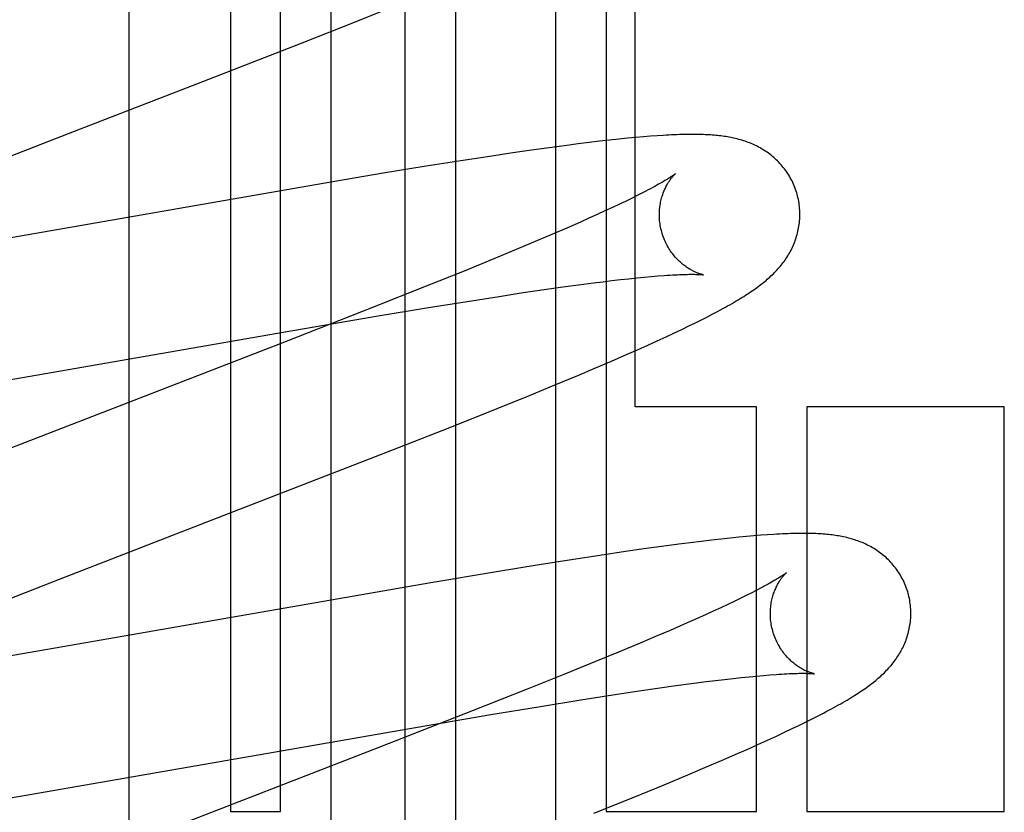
# Model space of a CAD drawing. Header units: inches. Extents: x 0 to 268, y 0 to 174.
# Tile 31 of 92: x 91.174 to 91.314, y 87.879 to 87.992. Entities that reach past the tile are written whole.
import ezdxf

# ---------------------------------------------------------------- set-up
doc = ezdxf.new("R2010")
doc.units = ezdxf.units.IN
doc.header["$LTSCALE"] = 14.749625
doc.header["$MEASUREMENT"] = 0
doc.linetypes.add('HIDDEN', pattern=[0.2, 0.1, -0.1])
doc.layers.add('DEFAULT_2', color=8, linetype='HIDDEN')

msp = doc.modelspace()

# ---------------------------------------------------------------- linework, layer by layer
at = {"layer": 'DEFAULT_2', "color": 8, "linetype": 'HIDDEN'}
for p, q in [((91.2038854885, 88.089923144), (91.2038854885, 87.8788755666)), ((91.2110278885, 87.8788755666), (91.2110278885, 88.089923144)), ((91.2181702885, 88.089923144), (91.2181702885, 87.7841295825)), ((91.2287686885, 87.73068530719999), (91.2287686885, 88.089923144)), ((91.2359110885, 88.089923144), (91.2359110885, 87.7210587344)), ((91.2501958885, 87.7058044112), (91.2501958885, 88.089923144)), ((91.2573382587, 88.089923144), (91.2573382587, 87.8788755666)), ((91.26148545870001, 87.9364755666), (91.26148545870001, 88.089923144)), ((91.18948804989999, 87.4707192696), (91.18948804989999, 88.0755231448)), ((91.2217870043, 87.9913153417), (91.22744762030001, 87.99358691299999)), ((91.21385149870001, 87.9881744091), (91.2217870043, 87.9913153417)), ((91.1991157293, 87.98242446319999), (91.21385149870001, 87.9881744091)), ((91.1825727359, 87.9760234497), (91.1991157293, 87.98242446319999)), ((91.16251357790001, 87.9682390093), (91.1825727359, 87.9760234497)), ((91.2636719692, 87.97498506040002), (91.2626658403, 87.9749048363)), ((91.2646072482, 87.9750523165), (91.2636719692, 87.97498506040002)), ((91.2517547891, 87.973692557), (91.2492660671, 87.97335889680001)), ((91.2533669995, 87.9739001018), (91.2517547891, 87.973692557)), ((91.2549249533, 87.97409328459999), (91.2533669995, 87.9739001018)), ((91.2564157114, 87.97427046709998), (91.2549249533, 87.97409328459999)), ((91.2578298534, 87.9744306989), (91.2564157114, 87.97427046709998)), ((91.2591631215, 87.9745738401), (91.2578298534, 87.9744306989)), ((91.26041399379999, 87.9747002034), (91.2591631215, 87.9745738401)), ((91.26158141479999, 87.9748102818), (91.26041399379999, 87.9747002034)), ((91.2626658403, 87.9749048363), (91.26158141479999, 87.9748102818)), ((91.2440876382, 87.9726225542), (91.2404536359, 87.9720789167)), ((91.2467134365, 87.97300228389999), (91.2440876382, 87.9726225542)), ((91.2492660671, 87.97335889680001), (91.2467134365, 87.97300228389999)), ((91.23667403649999, 87.9714949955), (91.2317681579, 87.9707143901)), ((91.2404536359, 87.9720789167), (91.23667403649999, 87.9714949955)), ((91.2256302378, 87.9697095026), (91.2170681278, 87.968269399)), ((91.2317681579, 87.9707143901), (91.2256302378, 87.9697095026)), ((91.2170681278, 87.968269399), (91.1647151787, 87.9591664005)), ((91.2618885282, 87.9665996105), (91.26106676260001, 87.96619040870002)), ((91.26264966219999, 87.966986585), (91.2618885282, 87.9665996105)), ((91.2592448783, 87.9653087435), (91.25824672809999, 87.9648378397)), ((91.2601852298, 87.9657598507), (91.2592448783, 87.9653087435)), ((91.26106676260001, 87.96619040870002), (91.2601852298, 87.9657598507)), ((91.2560815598, 87.96383949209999), (91.25491690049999, 87.9633133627)), ((91.2571918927, 87.9643478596), (91.2560815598, 87.96383949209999)), ((91.25824672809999, 87.9648378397), (91.2571918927, 87.9643478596)), ((91.25369903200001, 87.9627700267), (91.25177513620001, 87.9619239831)), ((91.25491690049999, 87.9633133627), (91.25369903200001, 87.9627700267)), ((91.24973868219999, 87.9610423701), (91.24759376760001, 87.9601267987)), ((91.25177513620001, 87.9619239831), (91.24973868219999, 87.9610423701)), ((91.24759376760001, 87.9601267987), (91.2445725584, 87.958855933)), ((91.2445725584, 87.958855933), (91.2413761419, 87.9575309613)), ((91.2413761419, 87.9575309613), (91.2371494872, 87.95580361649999)), ((91.2371494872, 87.95580361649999), (91.23176583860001, 87.9536350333)), ((91.25342749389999, 87.9538364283), (91.2555445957, 87.95411255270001)), ((91.2555445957, 87.95411255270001), (91.25689036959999, 87.95428100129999)), ((91.25689036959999, 87.95428100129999), (91.2581821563, 87.95443675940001)), ((91.2581821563, 87.95443675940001), (91.2594189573, 87.9545797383)), ((91.2594189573, 87.9545797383), (91.2605994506, 87.9547098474)), ((91.2605994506, 87.9547098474), (91.2617211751, 87.95482692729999)), ((91.2617211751, 87.95482692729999), (91.2627823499, 87.9549309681)), ((91.2627823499, 87.9549309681), (91.2637846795, 87.95502234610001)), ((91.2637846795, 87.95502234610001), (91.2647302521, 87.95510145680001)), ((91.23176583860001, 87.9536350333), (91.2241187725, 87.9505990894)), ((91.24211427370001, 87.95219772), (91.245573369, 87.95272194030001)), ((91.245573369, 87.95272194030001), (91.2488562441, 87.95320245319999)), ((91.2488562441, 87.95320245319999), (91.2511965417, 87.9535327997)), ((91.2511965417, 87.9535327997), (91.25342749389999, 87.9538364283)), ((91.2317793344, 87.95055126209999), (91.2375585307, 87.951484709)), ((91.2375585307, 87.951484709), (91.24211427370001, 87.95219772)), ((91.2241187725, 87.9505990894), (91.21182184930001, 87.94578701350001)), ((91.22465315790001, 87.9493669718), (91.2317793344, 87.95055126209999)), ((91.2127568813, 87.94733533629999), (91.22465315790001, 87.9493669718)), ((91.26913758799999, 87.9479788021), (91.27007104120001, 87.9484365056)), ((91.27007104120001, 87.9484365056), (91.270945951, 87.94887330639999)), ((91.270945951, 87.94887330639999), (91.2717693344, 87.9492922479)), ((91.2717693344, 87.9492922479), (91.27254765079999, 87.9496962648)), ((91.1646805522, 87.93896773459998), (91.2127568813, 87.94733533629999)), ((91.2659034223, 87.94644626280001), (91.2670639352, 87.9469878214)), ((91.2670639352, 87.9469878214), (91.2681379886, 87.9474970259)), ((91.2681379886, 87.9474970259), (91.26913758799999, 87.9479788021)), ((91.21182184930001, 87.94578701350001), (91.184257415, 87.93511540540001)), ((91.263267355, 87.9452440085), (91.2646394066, 87.9458653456)), ((91.2646394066, 87.9458653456), (91.2659034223, 87.94644626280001)), ((91.2603582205, 87.9439532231), (91.2618263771, 87.9446005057)), ((91.2618263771, 87.9446005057), (91.263267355, 87.9452440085)), ((91.2557547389, 87.94196814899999), (91.25810137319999, 87.9429724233)), ((91.25810137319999, 87.9429724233), (91.2603582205, 87.9439532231)), ((91.25331846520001, 87.9409396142), (91.2557547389, 87.94196814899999)), ((91.2499434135, 87.9395344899), (91.25331846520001, 87.9409396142)), ((91.246432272, 87.9380927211), (91.2499434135, 87.9395344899)), ((91.2418582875, 87.9362389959), (91.246432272, 87.9380927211)), ((91.2351355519, 87.9335528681), (91.2418582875, 87.9362389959)), ((91.27876545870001, 87.9364755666), (91.26148545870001, 87.9364755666)), ((91.27876545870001, 87.8788755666), (91.27876545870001, 87.9364755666)), ((91.2859069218, 87.9364755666), (91.2859069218, 87.8788755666)), ((91.3140175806, 87.9364755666), (91.2859069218, 87.9364755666)), ((91.3140175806, 87.8788755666), (91.3140175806, 87.9364755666)), ((91.184257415, 87.93511540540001), (91.17187597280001, 87.93030437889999)), ((91.2260179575, 87.9299611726), (91.2351355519, 87.9335528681)), ((91.27234830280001, 87.91749574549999), (91.2708599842, 87.9173196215)), ((91.2737356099, 87.9176522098), (91.27234830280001, 87.91749574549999)), ((91.2750249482, 87.91779008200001), (91.2737356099, 87.9176522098)), ((91.2762258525, 87.91791111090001), (91.2750249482, 87.91779008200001)), ((91.2773473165, 87.9180168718), (91.2762258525, 87.91791111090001)), ((91.27839786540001, 87.9181087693), (91.2773473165, 87.9180168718)), ((91.2793854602, 87.918188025), (91.27839786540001, 87.9181087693)), ((91.2803175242, 87.9182556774), (91.2793854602, 87.918188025)), ((91.2627130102, 87.91624079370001), (91.26009293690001, 87.9158628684)), ((91.2652462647, 87.9165936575), (91.2627130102, 87.91624079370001)), ((91.2676945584, 87.9169208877), (91.2652462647, 87.9165936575)), ((91.2692966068, 87.9171264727), (91.2676945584, 87.9169208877)), ((91.2708599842, 87.9173196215), (91.2692966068, 87.9171264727)), ((91.2527201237, 87.914743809), (91.24784109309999, 87.9139687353)), ((91.25647616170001, 87.9153229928), (91.2527201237, 87.914743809)), ((91.26009293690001, 87.9158628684), (91.25647616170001, 87.9153229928)), ((91.24784109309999, 87.9139687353), (91.2417356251, 87.9129704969)), ((91.2417356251, 87.9129704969), (91.2321254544, 87.9113532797)), ((91.16672106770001, 87.906897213), (91.178706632, 87.91160490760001)), ((91.2321254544, 87.9113532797), (91.18223261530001, 87.90267213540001)), ((91.2765479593, 87.90924712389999), (91.2756493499, 87.9088110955)), ((91.2773875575, 87.90966222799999), (91.2765479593, 87.90924712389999)), ((91.27816732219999, 87.91005560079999), (91.2773875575, 87.90966222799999)), ((91.273679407, 87.9078795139), (91.2726101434, 87.90738534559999)), ((91.2746928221, 87.9083549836), (91.273679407, 87.9078795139)), ((91.2756493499, 87.9088110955), (91.2746928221, 87.9083549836)), ((91.2703089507, 87.90634359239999), (91.2684453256, 87.9055178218)), ((91.2714862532, 87.90687316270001), (91.2703089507, 87.90634359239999)), ((91.2726101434, 87.90738534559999), (91.2714862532, 87.90687316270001)), ((91.2684453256, 87.9055178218), (91.26646818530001, 87.9046559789)), ((91.2643816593, 87.9037597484), (91.2621899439, 87.902830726)), ((91.26646818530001, 87.9046559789), (91.2643816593, 87.9037597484)), ((91.18223261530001, 87.90267213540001), (91.16951806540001, 87.90050945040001)), ((91.2621899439, 87.902830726), (91.259111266, 87.9015435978)), ((91.259111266, 87.9015435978), (91.25586281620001, 87.9002041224)), ((91.25586281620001, 87.9002041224), (91.2515790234, 87.8984611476)), ((91.2515790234, 87.8984611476), (91.24613812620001, 87.8962772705)), ((91.2754280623, 87.897813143), (91.276593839, 87.8979404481)), ((91.276593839, 87.8979404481), (91.2777004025, 87.89805475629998)), ((91.2777004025, 87.89805475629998), (91.2787475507, 87.8981562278)), ((91.2787475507, 87.8981562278), (91.27973672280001, 87.89824520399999)), ((91.27973672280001, 87.89824520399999), (91.2806686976, 87.8983219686)), ((91.26497525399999, 87.8964582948), (91.2672931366, 87.896783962)), ((91.2672931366, 87.896783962), (91.269501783, 87.89708297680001)), ((91.269501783, 87.89708297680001), (91.271596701, 87.89735457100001)), ((91.271596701, 87.89735457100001), (91.27292784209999, 87.8975200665)), ((91.27292784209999, 87.8975200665), (91.2742053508, 87.89767295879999)), ((91.2742053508, 87.89767295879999), (91.2754280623, 87.897813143)), ((91.24613812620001, 87.8962772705), (91.2384331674, 87.8932263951)), ((91.25377537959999, 87.8947611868), (91.2582934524, 87.8954662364)), ((91.2582934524, 87.8954662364), (91.26172236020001, 87.89598408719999)), ((91.26172236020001, 87.89598408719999), (91.26497525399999, 87.8964582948)), ((91.2409655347, 87.89266351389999), (91.2480406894, 87.8938371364)), ((91.2480406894, 87.8938371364), (91.25377537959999, 87.8947611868)), ((91.2384331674, 87.8932263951), (91.2250240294, 87.88798991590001)), ((91.2291454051, 87.8906474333), (91.2409655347, 87.89266351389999)), ((91.2866897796, 87.89205849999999), (91.2875224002, 87.89248171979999)), ((91.2875224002, 87.89248171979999), (91.28830782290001, 87.8928890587)), ((91.2838427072, 87.89066475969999), (91.2848570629, 87.891153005)), ((91.2848570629, 87.891153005), (91.28580361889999, 87.8916165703)), ((91.28580361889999, 87.8916165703), (91.2866897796, 87.89205849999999)), ((91.174250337, 87.881122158), (91.2291454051, 87.8906474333)), ((91.2803103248, 87.88901954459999), (91.28157813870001, 87.8896013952)), ((91.28157813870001, 87.8896013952), (91.2827525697, 87.8901486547)), ((91.2827525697, 87.8901486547), (91.2838427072, 87.89066475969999)), ((91.27750817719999, 87.8877610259), (91.27894590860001, 87.88840241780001)), ((91.27894590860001, 87.88840241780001), (91.2803103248, 87.88901954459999)), ((91.2250240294, 87.88798991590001), (91.1873552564, 87.8733916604)), ((91.2737655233, 87.8861266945), (91.2760303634, 87.8871100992)), ((91.2760303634, 87.8871100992), (91.27750817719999, 87.8877610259)), ((91.2714150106, 87.88512155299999), (91.2737655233, 87.8861266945)), ((91.265601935, 87.8826886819), (91.26897696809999, 87.8840929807)), ((91.26897696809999, 87.8840929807), (91.2714150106, 87.88512155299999)), ((91.2611877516, 87.8808797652), (91.265601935, 87.8826886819)), ((91.1650721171, 87.8795979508), (91.174250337, 87.881122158)), ((91.2556245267, 87.8786346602), (91.2611877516, 87.8808797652)), ((91.2038854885, 87.8788755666), (91.2110278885, 87.8788755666)), ((91.2573382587, 87.8788755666), (91.27876545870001, 87.8788755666)), ((91.2859069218, 87.8788755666), (91.3140175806, 87.8788755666))]:
    msp.add_line(p, q, dxfattribs=at)
for points in [[(91.2845393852, 87.9667187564), (91.28447761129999, 87.96693223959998), (91.2843996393, 87.9671804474), (91.2843155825, 87.9674267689), (91.2842255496, 87.96767089), (91.2841296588, 87.9679125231), (91.28402797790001, 87.96815153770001), (91.28392058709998, 87.96838780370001), (91.2838076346, 87.9686210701), (91.2836892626, 87.96885112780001), (91.2835656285, 87.96907776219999), (91.2834369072, 87.96930075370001), (91.2833032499, 87.9695199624), (91.28316481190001, 87.9697352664), (91.2830218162, 87.9699464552), (91.2828745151, 87.9701533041), (91.28272302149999, 87.97035580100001), (91.28256747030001, 87.97055390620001), (91.282408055, 87.97074752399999), (91.28224493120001, 87.9709366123), (91.2820783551, 87.9711210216), (91.2819085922, 87.97130061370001), (91.281735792, 87.97147538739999), (91.2815601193, 87.97164533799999), (91.28138180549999, 87.9718104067), (91.2812011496, 87.97197048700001), (91.2810181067, 87.9721257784), (91.2808327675, 87.9722763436), (91.28064492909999, 87.97242246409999), (91.28045437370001, 87.9725643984), (91.2802611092, 87.9727022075), (91.28006494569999, 87.9728360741), (91.27986615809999, 87.97296585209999), (91.2796648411, 87.9730915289), (91.2794613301, 87.9732129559), (91.2792558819, 87.973330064), (91.2790488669, 87.9734427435), (91.27884075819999, 87.97355086), (91.2786315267, 87.9736545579), (91.27842141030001, 87.9737538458), (91.27821000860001, 87.97384902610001), (91.2779969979, 87.9739403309), (91.277782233, 87.9740278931), (91.2775653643, 87.9741119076), (91.27734653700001, 87.97419236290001), (91.2771256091, 87.974269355), (91.27690300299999, 87.97434278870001), (91.2766790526, 87.9744126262), (91.27645388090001, 87.974478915), (91.2762276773, 87.974541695), (91.276000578, 87.974601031), (91.2757727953, 87.974656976), (91.27554428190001, 87.97470965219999), (91.2753150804, 87.974759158), (91.2750851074, 87.9748056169), (91.2748543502, 87.9748491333), (91.2746226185, 87.9748898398), (91.2743897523, 87.9749278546), (91.27415564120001, 87.9749632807), (91.2739202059, 87.9749962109), (91.27368319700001, 87.9750267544), (91.2734444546, 87.97505499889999), (91.2732036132, 87.9750810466), (91.2729603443, 87.9751049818), (91.27271432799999, 87.975126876), (91.27246522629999, 87.9751467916), (91.2722127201, 87.9751647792), (91.271956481, 87.9751808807), (91.2716961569, 87.9751951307), (91.2714313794, 87.9752075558), (91.27116183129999, 87.97521817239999), (91.2708871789, 87.97522699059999), (91.27060706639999, 87.9752340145), (91.2703211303, 87.97523924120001), (91.27002901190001, 87.9752426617), (91.26973033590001, 87.9752442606), (91.2694247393, 87.9752440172), (91.2691118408, 87.9752419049), (91.26879127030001, 87.9752378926), (91.2684626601, 87.9752319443), (91.2681255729, 87.97522401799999), (91.2677796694, 87.97521406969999), (91.2674242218, 87.97520203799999), (91.26705859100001, 87.975187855), (91.2666820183, 87.9751714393), (91.2662937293, 87.97515269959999), (91.2658929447, 87.9751315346), (91.2654788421, 87.9751078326), (91.2646072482, 87.9750523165)], [(91.2672195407, 87.9696564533), (91.2672111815, 87.9696495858), (91.2671955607, 87.9696370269), (91.2671721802, 87.9696186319), (91.2671405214, 87.9695942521), (91.2671000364, 87.9695637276), (91.26705011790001, 87.96952686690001), (91.2669902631, 87.96948356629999), (91.266919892, 87.9694336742), (91.26683855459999, 87.9693771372), (91.2667457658, 87.9693138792), (91.26664102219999, 87.9692438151), (91.2665238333, 87.9691668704), (91.26639359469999, 87.9690828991), (91.2662496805, 87.9689917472), (91.26609154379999, 87.9688933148), (91.26591843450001, 87.9687873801), (91.26573025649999, 87.96867412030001), (91.265526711, 87.9685535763), (91.26530789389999, 87.9684260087), (91.26507395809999, 87.9682916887), (91.26482482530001, 87.9681507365), (91.2645606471, 87.9680033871), (91.2642811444, 87.9678496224), (91.26398614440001, 87.9676894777), (91.263675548, 87.9675230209), (91.2633491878, 87.96735027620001), (91.2630071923, 87.96717141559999), (91.26264966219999, 87.966986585)], [(91.2652703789, 87.96136101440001), (91.265217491, 87.96155983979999), (91.26516128, 87.9617939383), (91.2651113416, 87.96202884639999), (91.26506772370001, 87.96226405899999), (91.2650304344, 87.9624991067), (91.2649994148, 87.9627337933), (91.26497459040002, 87.9629679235), (91.26495590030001, 87.9632010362), (91.2649432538, 87.96343269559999), (91.264936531, 87.9636626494), (91.2649355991, 87.9638906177), (91.26494029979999, 87.9641162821), (91.2649504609, 87.96433937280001), (91.2649658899, 87.9645595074), (91.26498637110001, 87.96477629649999), (91.2650116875, 87.964989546), (91.2650416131, 87.96519911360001), (91.26507585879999, 87.9654045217), (91.2651141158, 87.9656053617), (91.2651560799, 87.96580136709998), (91.26520141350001, 87.9659921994), (91.265249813, 87.9661777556), (91.265300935, 87.9663578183), (91.2653545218, 87.96653247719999), (91.2654102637, 87.9667016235), (91.2654680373, 87.9668656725), (91.2655277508, 87.9670250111), (91.2655891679, 87.9671795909), (91.26565216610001, 87.967329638), (91.2657163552, 87.9674747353), (91.2657813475, 87.9676145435), (91.2658469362, 87.9677491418), (91.2659128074, 87.96787838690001), (91.2659789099, 87.9680026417), (91.2660451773, 87.9681221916), (91.2661114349, 87.96823709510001), (91.26617756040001, 87.9683474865), (91.26624338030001, 87.9684533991), (91.2663087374, 87.968554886), (91.2663734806, 87.96865200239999), (91.2664374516, 87.968744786), (91.2665005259, 87.9688333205), (91.26656260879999, 87.9689177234), (91.2666234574, 87.9689979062), (91.2666828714, 87.969073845), (91.2667405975, 87.9691454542), (91.2667963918, 87.9692126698), (91.2668499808, 87.9692754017), (91.266901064, 87.96933354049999), (91.2669494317, 87.9693870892), (91.2669948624, 87.96943604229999), (91.26703705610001, 87.9694803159), (91.26707571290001, 87.969519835), (91.26711056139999, 87.96955456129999), (91.26714131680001, 87.9695844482), (91.26716763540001, 87.9696093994), (91.2671891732, 87.96962932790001), (91.26720553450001, 87.96964410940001), (91.26721629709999, 87.96965360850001), (91.26722012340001, 87.96965692)], [(91.27254765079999, 87.9496962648), (91.2729215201, 87.94989343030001), (91.2732854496, 87.95008746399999), (91.2736396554, 87.9502784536), (91.27398428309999, 87.95046644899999), (91.2743195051, 87.950651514), (91.2746455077, 87.95083372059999), (91.274962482, 87.9510131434), (91.27527062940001, 87.9511898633), (91.2755701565, 87.951363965), (91.2758612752, 87.95153553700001), (91.2761442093, 87.95170467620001), (91.2764191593, 87.9518714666), (91.27668635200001, 87.9520360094), (91.27694595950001, 87.95219837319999), (91.2771981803, 87.9523586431), (91.2774431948, 87.9525168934), (91.27768118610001, 87.9526732), (91.2779123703, 87.9528276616), (91.2781368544, 87.9529803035), (91.2783551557, 87.9531314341), (91.2785676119, 87.9532812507), (91.27877476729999, 87.9534301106), (91.27897706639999, 87.95357831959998), (91.27917498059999, 87.9537262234), (91.2793689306, 87.9538741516), (91.27955934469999, 87.95402246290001), (91.27974668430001, 87.9541715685), (91.2799311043, 87.9543216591), (91.28011286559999, 87.9544730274), (91.2802920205, 87.95462580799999), (91.28046865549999, 87.9547801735), (91.2806428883, 87.9549363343), (91.2808148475, 87.95509452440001), (91.28098453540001, 87.95525487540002), (91.28115199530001, 87.95541756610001), (91.2813171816, 87.95558269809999), (91.2814801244, 87.9557504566), (91.2816405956, 87.9559207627), (91.2817984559, 87.9560936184), (91.2819534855, 87.9562689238), (91.2821055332, 87.9564466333), (91.282254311, 87.9566265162), (91.28239947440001, 87.95680822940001), (91.2825411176, 87.9569919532), (91.28267913, 87.95717760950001), (91.28281371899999, 87.9573655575), (91.2829449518, 87.9575560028), (91.2830729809, 87.95774930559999), (91.2831979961, 87.9579459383), (91.2833197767, 87.9581457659), (91.283438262, 87.95834890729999), (91.2835531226, 87.95855500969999), (91.2836641, 87.95876378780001), (91.2837710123, 87.95897505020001), (91.28387364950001, 87.959188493), (91.28397194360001, 87.95940406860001), (91.2840657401, 87.9596215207), (91.28415510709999, 87.9598411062), (91.28424000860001, 87.96006288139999), (91.2843204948, 87.96028717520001), (91.2843965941, 87.9605143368), (91.2844681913, 87.9607443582), (91.28453521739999, 87.9609774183), (91.28459747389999, 87.96121327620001), (91.28465479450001, 87.961451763), (91.2847070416, 87.9616927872), (91.28475408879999, 87.9619362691), (91.2847957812, 87.9621819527), (91.28483197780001, 87.9624295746), (91.2848625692, 87.9626790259), (91.28488744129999, 87.9629301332), (91.28490649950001, 87.96318278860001), (91.2849196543, 87.96343692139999), (91.2849268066, 87.96369221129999), (91.284927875, 87.96394836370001), (91.2849227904, 87.96420519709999), (91.2849114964, 87.9644625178), (91.2848939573, 87.96472004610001), (91.2848701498, 87.9649775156), (91.2848400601, 87.96523467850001), (91.2848036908, 87.9654912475), (91.28476104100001, 87.96574706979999), (91.2847121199, 87.96600199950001), (91.2846569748, 87.9662557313), (91.2845956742, 87.9665079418), (91.2845393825, 87.966718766)], [(91.2712161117, 87.9552631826), (91.27122183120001, 87.9552623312), (91.2712177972, 87.9552630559), (91.2712039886, 87.9552655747), (91.2711827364, 87.95526970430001), (91.271154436, 87.9552755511), (91.27111945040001, 87.9552832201), (91.2710781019, 87.95529281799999), (91.27103071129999, 87.95530444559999), (91.27097754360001, 87.9553182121), (91.2709188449, 87.9553342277), (91.27085491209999, 87.9553525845), (91.27078604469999, 87.9553733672), (91.27071244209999, 87.955396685), (91.2706342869, 87.955422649), (91.2705519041, 87.95545131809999), (91.2704655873, 87.9554827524), (91.27037558, 87.95551702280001), (91.27028214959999, 87.95555418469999), (91.27018547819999, 87.9555943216), (91.27008581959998, 87.95563748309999), (91.26998319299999, 87.95568381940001), (91.26987766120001, 87.9557334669), (91.26976933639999, 87.95578654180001), (91.2696583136, 87.9558431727), (91.2695447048, 87.95590348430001), (91.2694286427, 87.9559675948), (91.2693101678, 87.9560356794), (91.269189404, 87.9561078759), (91.26906626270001, 87.9561844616), (91.2689406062, 87.9562657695), (91.2688127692, 87.9563518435), (91.26868288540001, 87.95644286), (91.2685514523, 87.9565387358), (91.26841900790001, 87.9566393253), (91.2682855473, 87.9567448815), (91.2681512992, 87.9568554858), (91.26801614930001, 87.9569715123), (91.26787999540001, 87.95709337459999), (91.26774315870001, 87.9572211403), (91.2676058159, 87.95735501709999), (91.2674683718, 87.95749499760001), (91.26733114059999, 87.95764115), (91.26719458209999, 87.9577933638), (91.2670590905, 87.9579515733), (91.2669251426, 87.9581155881), (91.26679323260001, 87.95828515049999), (91.2666636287, 87.95846025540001), (91.26653661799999, 87.95864084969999), (91.2664125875, 87.95882671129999), (91.2662918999, 87.95901761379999), (91.2661748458, 87.95921341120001), (91.26606172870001, 87.95941390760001), (91.2659528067, 87.95961893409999), (91.2658483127, 87.9598283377), (91.2657485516, 87.96004178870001), (91.26565381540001, 87.9602589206), (91.2655642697, 87.9604796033), (91.26548006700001, 87.96070369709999), (91.26540144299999, 87.960930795), (91.26532861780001, 87.9611604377), (91.26527038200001, 87.9613610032)], [(91.2647302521, 87.95510145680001), (91.2656137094, 87.95516813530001), (91.2660288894, 87.955196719), (91.2664246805, 87.95522214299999), (91.2668005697, 87.9552444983), (91.2671553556, 87.9552638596), (91.2674905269, 87.9552804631), (91.2678066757, 87.9552944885), (91.2681051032, 87.9553061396), (91.26838686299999, 87.95531559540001), (91.26865286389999, 87.95532301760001), (91.26890409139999, 87.95532855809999), (91.26914096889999, 87.9553323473), (91.26936419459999, 87.9553345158), (91.2695737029, 87.9553351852), (91.26976964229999, 87.95533448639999), (91.2699521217, 87.9553325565), (91.2701212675, 87.95532953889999), (91.2702772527, 87.9553255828), (91.27042024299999, 87.9553208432), (91.2705504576, 87.95531547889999), (91.2706681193, 87.9553096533), (91.27077344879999, 87.9553035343), (91.2708666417, 87.955297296), (91.27094805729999, 87.9552911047), (91.2710179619, 87.9552851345), (91.2710768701, 87.9552795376), (91.2711251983, 87.95527446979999), (91.2711634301, 87.9552700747), (91.2711920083, 87.9552664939), (91.2712113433, 87.95526386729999), (91.2712161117, 87.9552631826)], [(91.178706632, 87.91160490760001), (91.2021706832, 87.92070411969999), (91.2260179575, 87.9299611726)], [(91.3003301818, 87.9099276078), (91.3002686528, 87.91014027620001), (91.3001909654, 87.9103876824), (91.30010723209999, 87.91063321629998), (91.300017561, 87.91087656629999), (91.29992206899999, 87.91111744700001), (91.29982082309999, 87.9113557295), (91.2997139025, 87.9115912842), (91.2996014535, 87.91182386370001), (91.2994836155, 87.9120532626), (91.2993605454, 87.9122792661), (91.29923241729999, 87.9125016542), (91.2990993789, 87.9127202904), (91.2989615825, 87.9129350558), (91.29881924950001, 87.9131457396), (91.29867263, 87.9133521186), (91.2985218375, 87.9135541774), (91.29836700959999, 87.9137518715), (91.2982083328, 87.9139451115), (91.29804595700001, 87.91413386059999), (91.2978801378, 87.9143179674), (91.2977111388, 87.9144972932), (91.2975391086, 87.91467183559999), (91.29736421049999, 87.9148415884), (91.29718667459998, 87.9150064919), (91.2970067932, 87.9151664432), (91.2968245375, 87.91532162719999), (91.29664001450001, 87.9154720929), (91.2964530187, 87.915618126), (91.29626333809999, 87.91575998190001), (91.2960709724, 87.9158977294), (91.29587573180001, 87.9160315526), (91.29567787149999, 87.9161613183), (91.2954774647, 87.916287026), (91.2952748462, 87.91640852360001), (91.29507026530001, 87.9165257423), (91.2948640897, 87.91663857), (91.29465677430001, 87.9167468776), (91.2944483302, 87.916850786), (91.29423903, 87.9169502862), (91.29402848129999, 87.9170456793), (91.2938163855, 87.9171371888), (91.29360258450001, 87.917224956), (91.2933867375, 87.9173091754), (91.2931689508, 87.91738985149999), (91.2929490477, 87.9174670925), (91.29272744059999, 87.9175408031), (91.2925044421, 87.9176109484), (91.2922801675, 87.9176775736), (91.2920547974, 87.91774071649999), (91.2918284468, 87.9178004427), (91.29160131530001, 87.9178568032), (91.2913733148, 87.9179099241), (91.2911444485, 87.9179599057), (91.29091460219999, 87.91800687), (91.29068372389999, 87.9180509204), (91.29045159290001, 87.91809218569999), (91.29021802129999, 87.918130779), (91.28998283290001, 87.9181668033), (91.2897459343, 87.9182003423), (91.2895068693, 87.91823152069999), (91.2892653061, 87.9182604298), (91.2890206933, 87.9182871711), (91.288772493, 87.9183118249), (91.2885202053, 87.91833445), (91.2882632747, 87.9183550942), (91.28800119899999, 87.9183737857), (91.28773334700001, 87.9183905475), (91.28745942, 87.9184053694), (91.28717893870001, 87.9184182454), (91.28689176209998, 87.91842914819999), (91.2865976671, 87.9184380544), (91.2862964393, 87.918444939), (91.28598787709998, 87.918449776), (91.2856717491, 87.918452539), (91.28534786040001, 87.9184532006), (91.28501593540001, 87.9184517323), (91.284675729, 87.9184481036), (91.2843269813, 87.9184422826), (91.28396944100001, 87.91843423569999), (91.28360286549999, 87.9184239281), (91.28322701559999, 87.9184113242), (91.28284166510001, 87.9183963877), (91.28244659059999, 87.9183790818), (91.28204158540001, 87.9183593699), (91.2816264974, 87.91833721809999), (91.2812009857, 87.91831258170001), (91.2803175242, 87.9182556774)], [(91.28301145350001, 87.9128662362), (91.28300520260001, 87.9128610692), (91.28299203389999, 87.91285041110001), (91.28297159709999, 87.91283421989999), (91.282943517, 87.91281243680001), (91.28290744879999, 87.91278502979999), (91.2828630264, 87.9127519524), (91.28280990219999, 87.9127131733), (91.2827477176, 87.9126686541), (91.2826760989, 87.9126183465), (91.2825946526, 87.9125621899), (91.2825030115, 87.91250014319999), (91.28240081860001, 87.91243217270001), (91.28228756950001, 87.9123581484), (91.28216281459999, 87.9122779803), (91.2820259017, 87.9121914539), (91.2818761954, 87.91209837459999), (91.2817129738, 87.9119985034), (91.2815354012, 87.9118915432), (91.2813429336, 87.91177738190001), (91.28113476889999, 87.911655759), (91.28091073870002, 87.91152678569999), (91.28067050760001, 87.9113904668), (91.28041394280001, 87.91124691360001), (91.280140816, 87.9110961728), (91.27985131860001, 87.91093851), (91.2795455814, 87.910774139), (91.2792239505, 87.91060337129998), (91.278886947, 87.9104265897), (91.2785346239, 87.91024391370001), (91.27816732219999, 87.91005560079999)], [(91.2810611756, 87.9045698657), (91.2810085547, 87.9047676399), (91.2809525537, 87.9050006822), (91.28090276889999, 87.9052345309), (91.28085924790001, 87.9054686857), (91.2808219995, 87.90570268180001), (91.28079096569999, 87.905936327), (91.2807660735, 87.90616942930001), (91.2807472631, 87.9064015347), (91.2807344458, 87.90663221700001), (91.2807275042, 87.90686122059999), (91.2807263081, 87.9070882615), (91.28073070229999, 87.9073130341), (91.28074051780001, 87.9075352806), (91.28075556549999, 87.9077546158), (91.2807756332, 87.9079706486), (91.2808005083, 87.90818319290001), (91.28082996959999, 87.90839211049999), (91.28086373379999, 87.90859693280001), (91.2809014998, 87.9087972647), (91.28094296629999, 87.9089928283), (91.28098779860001, 87.9091832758), (91.28103569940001, 87.90936850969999), (91.2810863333, 87.90954832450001), (91.28113943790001, 87.9097227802), (91.2811946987, 87.90989174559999), (91.2812519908, 87.9100556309), (91.2813112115, 87.9102147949), (91.2813721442, 87.91036923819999), (91.28143468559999, 87.91051922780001), (91.2814984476, 87.9106643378), (91.28156305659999, 87.9108042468), (91.281628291, 87.91093899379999), (91.2816938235, 87.91106840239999), (91.281759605, 87.91119283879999), (91.2818255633, 87.9113125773), (91.2818915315, 87.9114276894), (91.2819573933, 87.9115383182), (91.28202297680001, 87.9116444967), (91.28208812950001, 87.9117462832), (91.2821526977, 87.9118437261), (91.2822165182, 87.91193685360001), (91.2822794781, 87.91202576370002), (91.28234149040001, 87.91211058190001), (91.2824023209, 87.9121912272), (91.2824617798, 87.9122676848), (91.2825196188, 87.9123398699), (91.2825756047, 87.91240772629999), (91.28262945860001, 87.9124711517), (91.2826808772, 87.9125300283), (91.2827296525, 87.91258435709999), (91.2827755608, 87.91263412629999), (91.2828183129, 87.91267925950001), (91.2828576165, 87.9127196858), (91.2828932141, 87.9127553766), (91.2829248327, 87.9127862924), (91.2829521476, 87.9128123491), (91.28297483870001, 87.9128334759), (91.2829925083, 87.9128495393), (91.28300473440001, 87.9128603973), (91.2830096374, 87.9128646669)], [(91.28830782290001, 87.8928890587), (91.28868468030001, 87.8930876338), (91.2890513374, 87.8932829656), (91.2894081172, 87.8934751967), (91.2897551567, 87.89366437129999), (91.2900926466, 87.89385056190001), (91.2904207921, 87.8940338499), (91.29073980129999, 87.8942143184), (91.2910498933, 87.8943920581), (91.2913512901, 87.89456716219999), (91.29164422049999, 87.8947397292), (91.2919289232, 87.89490986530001), (91.2922056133, 87.8950776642), (91.29247454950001, 87.89524324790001), (91.29273586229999, 87.89540666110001), (91.29298973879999, 87.8955679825), (91.2932363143, 87.8957272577), (91.2934757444, 87.8958845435), (91.29370820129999, 87.8960399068), (91.2939337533, 87.8961933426), (91.2941528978, 87.89634513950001), (91.29436592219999, 87.8964954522), (91.2945734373, 87.89664467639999), (91.2947759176, 87.89679313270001), (91.2949738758, 87.89694119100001), (91.29516776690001, 87.8970892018), (91.29535805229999, 87.8972375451), (91.2955452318, 87.8973866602), (91.29572946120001, 87.89753673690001), (91.2959110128, 87.89768807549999), (91.2960899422, 87.89784081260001), (91.2962663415, 87.89799512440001), (91.2964403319, 87.89815122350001), (91.296612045, 87.8983093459), (91.2967814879, 87.89846962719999), (91.29694870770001, 87.89863224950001), (91.297113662, 87.8987973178), (91.2972763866, 87.89896502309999), (91.29743664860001, 87.8991352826), (91.29759430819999, 87.8993080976), (91.29774914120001, 87.8994833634), (91.29790099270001, 87.8996610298), (91.29804957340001, 87.8998408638), (91.29819453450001, 87.9000225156), (91.2983359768, 87.90020617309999), (91.29847379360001, 87.90039176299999), (91.2986081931, 87.9005796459), (91.29873924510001, 87.90077003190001), (91.29886709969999, 87.9009632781), (91.2989919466, 87.90115985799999), (91.2991135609, 87.9013596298), (91.29923187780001, 87.901562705), (91.29934657, 87.90176873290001), (91.29945737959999, 87.901977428), (91.29956412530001, 87.90218859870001), (91.29966659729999, 87.9024019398), (91.29976473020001, 87.9026174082), (91.29985837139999, 87.9028347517), (91.299947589, 87.90305422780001), (91.30003234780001, 87.903275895), (91.3001126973, 87.9035000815), (91.30018866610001, 87.9037271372), (91.3002601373, 87.90395705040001), (91.3003270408, 87.9041899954), (91.30038917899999, 87.90442573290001), (91.3004463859, 87.9046640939), (91.3004985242, 87.9049049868), (91.3005454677, 87.9051483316), (91.30058706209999, 87.9053938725), (91.3006231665, 87.90564134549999), (91.3006536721, 87.9058906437), (91.30067846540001, 87.90614159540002), (91.3006974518, 87.90639409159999), (91.300710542, 87.9066480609), (91.30071763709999, 87.9069031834), (91.30071865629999, 87.907159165), (91.3007135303, 87.9074158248), (91.3007022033, 87.90767297), (91.3006846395, 87.90793032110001), (91.300660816, 87.9081876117), (91.3006307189, 87.9084445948), (91.3005943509, 87.9087009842), (91.300551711, 87.9089566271), (91.3005028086, 87.9092113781), (91.3004476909, 87.9094649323), (91.3003864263, 87.90971696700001), (91.3003301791, 87.9099276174)], [(91.2870091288, 87.89847170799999), (91.2870137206, 87.8984710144), (91.287006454, 87.8984722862), (91.2869912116, 87.8984751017), (91.2869686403, 87.8984795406), (91.2869391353, 87.8984857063), (91.2869030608, 87.8984937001), (91.2868607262, 87.89850362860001), (91.28681244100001, 87.8985155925), (91.28675846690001, 87.898529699), (91.28669904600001, 87.898546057), (91.28663446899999, 87.8985647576), (91.28656502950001, 87.8985858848), (91.28649092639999, 87.8986095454), (91.2864123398, 87.8986358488), (91.2863295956, 87.8986648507), (91.2862429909, 87.8986966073), (91.28615275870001, 87.89873119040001), (91.28605916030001, 87.8987686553), (91.28596236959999, 87.8988090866), (91.2858626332, 87.8988525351), (91.2857599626, 87.89889915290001), (91.2856544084, 87.8989490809), (91.2855460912, 87.8990024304), (91.2854351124, 87.89905932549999), (91.2853215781, 87.8991198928), (91.28520562, 87.89918424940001), (91.28508727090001, 87.89925257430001), (91.284966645, 87.89932501), (91.28484366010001, 87.8994018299), (91.2847181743, 87.8994833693), (91.284590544, 87.89956965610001), (91.28446092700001, 87.8996608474), (91.2843298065, 87.8997568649), (91.2841977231, 87.8998575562), (91.2840646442, 87.8999631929), (91.28393076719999, 87.90007387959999), (91.28379599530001, 87.90018997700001), (91.2836602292, 87.900311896), (91.2835238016, 87.9004396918), (91.2833869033, 87.9005735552), (91.2832499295, 87.9007134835), (91.28311318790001, 87.900859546), (91.2829771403, 87.9010116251), (91.28284218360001, 87.90116964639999), (91.28270878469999, 87.90133342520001), (91.28257743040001, 87.9015027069), (91.2824483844, 87.9016774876), (91.2823219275, 87.90185771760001), (91.28219844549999, 87.9020431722), (91.2820782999, 87.90223362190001), (91.2819617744, 87.902428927), (91.2818491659, 87.90262889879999), (91.281740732, 87.90283336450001), (91.2816367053, 87.90304216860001), (91.28153738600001, 87.9032549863), (91.2814430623, 87.90347145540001), (91.2813538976, 87.90369144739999), (91.2812700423, 87.9039148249), (91.28119173, 87.9041411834), (91.2811191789, 87.904370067), (91.28106117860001, 87.90456985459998)], [(91.2806686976, 87.8983219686), (91.2815386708, 87.8983864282), (91.28194746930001, 87.8984139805), (91.2823372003, 87.8984384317), (91.2827073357, 87.8984598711), (91.28305672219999, 87.8984783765), (91.2833867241, 87.8984941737), (91.2836978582, 87.898507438), (91.2839913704, 87.8985183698), (91.28426826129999, 87.8985271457), (91.2845293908, 87.8985339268), (91.28477570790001, 87.89853886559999), (91.2850075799, 87.8985420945), (91.2852256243, 87.8985437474), (91.2854298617, 87.8985439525), (91.2856204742, 87.89854284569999), (91.28579763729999, 87.89854056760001), (91.28596153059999, 87.8985372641), (91.2861123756, 87.8985330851), (91.2862503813, 87.89852818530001), (91.2863758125, 87.8985227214), (91.2864889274, 87.8985168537), (91.2865899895, 87.898510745), (91.28667922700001, 87.89850456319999), (91.2867570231, 87.8984984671), (91.2868236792, 87.8984926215), (91.2868796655, 87.8984871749), (91.2869253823, 87.89848227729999), (91.2869612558, 87.8984780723), (91.2869876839, 87.8984747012), (91.2870050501, 87.8984723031), (91.2870091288, 87.89847170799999)]]:
    msp.add_lwpolyline(points, dxfattribs=at)

doc.saveas('drawing.dxf')
